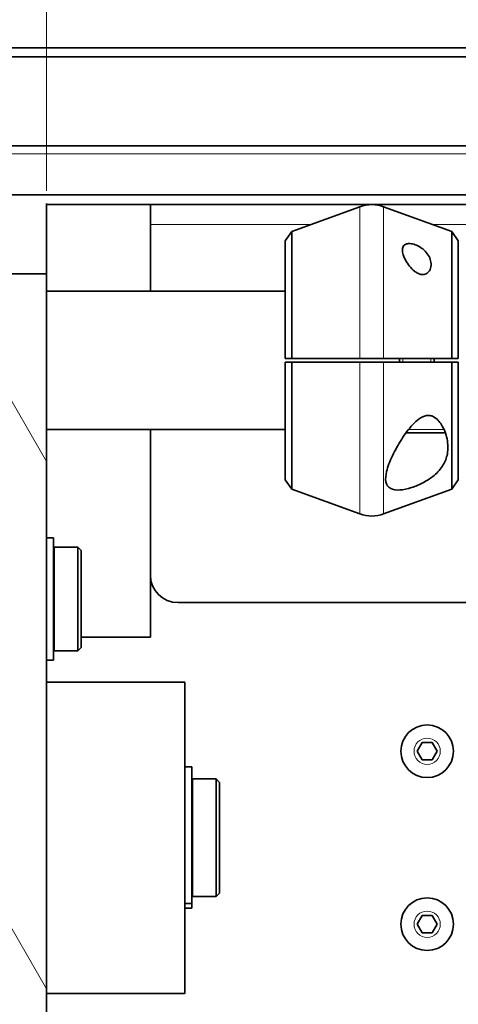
# Model space of a CAD drawing. Header units: millimetres. Extents: x 0 to 7128, y 0 to 5040.
# Tile 5 of 215: x 690 to 753, y 396 to 538. Entities that reach past the tile are written whole.
import ezdxf

# ---------------------------------------------------------------- set-up
doc = ezdxf.new("R2010")
doc.units = ezdxf.units.MM
doc.header["$LTSCALE"] = 12
for name, color, linetype, lineweight, true_color in [('Filettatura(ISO)', 3, 'Continuous', 9, 0x00ff00), ('Quote(ISO)', 7, 'Continuous', 25, 0x80ff00), ('Spigoli tangenti visibili(ISO)', 7, 'Continuous', 15, 0x00803f), ('Tratteggio', 7, 'Continuous', 9, 0x1e1e47)]:
    doc.layers.add(name, color=color, linetype=linetype, lineweight=lineweight, true_color=true_color)
doc.layers.add('Spigoli visibili(ISO)', color=7, linetype='Continuous', lineweight=35)
doc.styles.add('Corrente-BSI', font='arial.ttf')
doc.dimstyles.new('DEFAULT-ISO', dxfattribs={"dimscale": 12, "dimtxt": 3.5, "dimasz": 2.5, "dimexe": 1, "dimexo": 1, "dimgap": 0.762, "dimtad": 1, "dimtoh": 1, "dimrnd": 1e-08, "dimtxsty": 'Corrente-BSI', "dimcen": 0.09, "dimdle": 10, "dimclrd": 7, "dimclre": 7, "dimclrt": 7, "dimazin": 2, "dimtfac": 0.571429, "dimtmove": 0, "dimatfit": 3, "dimfxl": 1, "dimtolj": 1, "dimlwd": 5, "dimlwe": 5, "dimarcsym": 0})

# ---------------------------------------------------------------- blocks, each defined once
blk = doc.blocks.new('*D37')
at = {"layer": 'Defpoints', "color": 0, "linetype": 'Continuous', "transparency": 16777216}
for p in [(693.93, 729.58), (693.93, 501.7), (2337.93, 501.7)]:
    blk.add_point(p, dxfattribs=at)
at = {"layer": 'Quote(ISO)', "color": 7, "linetype": 'Continuous', "lineweight": 5, "transparency": 16777216}
for p, q in [((693.93, 513.7), (693.93, 741.58)), ((2337.93, 513.7), (2337.93, 741.58)), ((2307.93, 729.58), (723.93, 729.58))]:
    blk.add_line(p, q, dxfattribs=at)
at = {"layer": 'Quote(ISO)', "color": 7, "linetype": 'Continuous', "transparency": 16777216}
for points in [[(723.93, 734.58), (723.93, 724.58), (693.93, 729.58)], [(2307.93, 734.58), (2307.93, 724.58), (2337.93, 729.58)]]:
    blk.add_solid(points, dxfattribs=at)
at = {"layer": 'Quote(ISO)', "color": 7, "linetype": 'Continuous', "lineweight": 9, "transparency": 16777216, "insert": (1144.34, 782.16), "char_height": 42, "attachment_point": 1, "style": 'Corrente-BSI'}
blk.add_mtext('\\A1;\\fArial|b0|i0;1644 - Max Sheet/Coil Room', dxfattribs=at)
blk = doc.blocks.new('*D42')
at = {"layer": 'Defpoints', "color": 0, "linetype": 'Continuous', "transparency": 16777216}
for p in [(765.93, 420.2), (865.93, 420.2), (865.93, 199.56)]:
    blk.add_point(p, dxfattribs=at)
at = {"layer": 'Quote(ISO)', "color": 7, "linetype": 'Continuous', "lineweight": 5, "transparency": 16777216}
for p, q in [((765.93, 408.2), (765.93, 187.56)), ((865.93, 408.2), (865.93, 187.56)), ((765.93, 199.56), (628.94, 199.56)), ((835.93, 199.56), (795.93, 199.56))]:
    blk.add_line(p, q, dxfattribs=at)
at = {"layer": 'Quote(ISO)', "color": 7, "linetype": 'Continuous', "transparency": 16777216}
for points in [[(795.93, 204.56), (795.93, 194.56), (765.93, 199.56)], [(835.93, 204.56), (835.93, 194.56), (865.93, 199.56)]]:
    blk.add_solid(points, dxfattribs=at)
at = {"layer": 'Quote(ISO)', "color": 7, "linetype": 'Continuous', "lineweight": 9, "transparency": 16777216, "insert": (638.08, 251.59), "char_height": 42, "attachment_point": 1, "style": 'Corrente-BSI'}
blk.add_mtext('\\A1;100', dxfattribs=at)

msp = doc.modelspace()

# ---------------------------------------------------------------- hatches: boundary and pattern name
at = {"layer": 'Tratteggio'}
h = msp.add_hatch(dxfattribs=at)
h.set_pattern_fill('ANSI31', color=256, scale=304.8, angle=75.00018, style=0)
h.set_pattern_definition([(120, (0, 0), (-32.9955, -19.0501), [])])
h.paths.add_polyline_path([(693.926, 501.697), (673.926, 501.697), (673.926, 500.283), (673.926, 340.111), (673.926, 338.697), (693.926, 338.697)])
edge = h.paths.add_edge_path(flags=0)
edge.add_ellipse((682.426, 390.197), major_axis=(-2.067, 0), ratio=1, start_angle=0, end_angle=360)
edge = h.paths.add_edge_path(flags=0)
edge.add_ellipse((682.426, 450.197), major_axis=(-2.067, 0), ratio=1, start_angle=0, end_angle=360)

# ---------------------------------------------------------------- linework, layer by layer
at = {"layer": 'Filettatura(ISO)'}
for p, q in [((745.404, 489.447), (745.404, 488.947)), ((749.447, 488.947), (749.447, 489.447))]:
    msp.add_line(p, q, dxfattribs=at)
at = {"layer": 'Spigoli tangenti visibili(ISO)'}
for p, q in [((2355.926, 519.026), (675.926, 519.026)), ((739.216, 489.447), (739.216, 511.396)), ((742.636, 489.447), (742.636, 511.396)), ((732.106, 508.808), (708.926, 508.808)), ((834.106, 508.808), (749.745, 508.808)), ((739.216, 466.999), (739.216, 488.947)), ((742.636, 466.999), (742.636, 488.947)), ((746.235, 479.197), (751.361, 479.197))]:
    msp.add_line(p, q, dxfattribs=at)
for centre in [(748.926, 432.697), (748.926, 407.697)]:
    msp.add_circle(centre, 1.9, dxfattribs=at)
at = {"layer": 'Spigoli visibili(ISO)'}
for p, q in [((2423.926, 534.352), (607.926, 534.352)), ((2423.926, 533.056), (607.926, 533.056)), ((675.926, 520.197), (2355.926, 520.197)), ((2353.926, 513.126), (677.926, 513.126)), ((693.926, 501.697), (693.926, 511.876)), ((2337.926, 511.712), (693.926, 511.712)), ((708.926, 511.712), (708.926, 499.197)), ((729.365, 507.81), (739.216, 511.396)), ((752.486, 507.81), (742.636, 511.396)), ((728.426, 506.468), (729.365, 507.81)), ((729.365, 507.81), (729.365, 489.447)), ((752.486, 489.447), (752.486, 507.81)), ((753.426, 506.468), (752.486, 507.81)), ((728.426, 489.447), (728.426, 506.468)), ((753.426, 506.468), (753.426, 489.447)), ((693.926, 501.697), (673.926, 501.697)), ((693.926, 338.697), (693.926, 501.697)), ((728.426, 499.197), (693.926, 499.197)), ((728.426, 489.447), (729.365, 489.447)), ((729.365, 488.947), (728.426, 488.947)), ((728.426, 471.926), (728.426, 488.947)), ((729.365, 488.947), (729.365, 470.584)), ((739.216, 489.447), (742.636, 489.447)), ((742.636, 488.947), (739.216, 488.947)), ((744.926, 488.947), (744.926, 489.447)), ((749.926, 488.947), (749.926, 489.447)), ((752.486, 489.447), (753.426, 489.447)), ((753.426, 488.947), (752.486, 488.947)), ((752.486, 470.584), (752.486, 488.947)), ((753.426, 488.947), (753.426, 471.926)), ((728.426, 479.197), (693.926, 479.197)), ((708.926, 479.197), (708.926, 449.197)), ((751.176, 478.697), (745.856, 478.697)), ((728.426, 471.926), (729.365, 470.584)), ((753.426, 471.926), (752.486, 470.584)), ((729.365, 470.584), (739.216, 466.999)), ((752.486, 470.584), (742.636, 466.999)), ((693.926, 463.547), (694.926, 463.547)), ((694.926, 463.547), (694.926, 445.847)), ((694.926, 461.847), (695.026, 461.847)), ((695.026, 462.197), (695.026, 447.197)), ((695.026, 462.197), (698.426, 462.197)), ((698.426, 447.197), (698.426, 462.197)), ((698.926, 461.697), (698.426, 462.197)), ((698.926, 461.697), (698.926, 447.697)), ((712.926, 454.185), (1486.926, 454.185)), ((708.926, 449.197), (698.926, 449.197)), ((694.926, 447.547), (695.026, 447.547)), ((695.026, 447.197), (698.426, 447.197)), ((698.926, 447.697), (698.426, 447.197)), ((693.926, 445.847), (694.926, 445.847)), ((693.926, 442.697), (713.926, 442.697)), ((713.926, 442.697), (713.926, 397.697)), ((747.482, 432.697), (748.204, 433.947)), ((748.204, 431.447), (747.482, 432.697)), ((748.204, 433.947), (749.647, 433.947)), ((749.647, 433.947), (750.369, 432.697)), ((750.369, 432.697), (749.647, 431.447)), ((749.647, 431.447), (748.204, 431.447)), ((713.926, 430.446), (714.926, 430.446)), ((714.926, 430.446), (714.926, 410.679)), ((715.026, 411.697), (715.026, 428.697)), ((718.426, 428.697), (715.026, 428.697)), ((718.426, 411.697), (718.426, 428.697)), ((718.926, 428.197), (718.426, 428.697)), ((714.926, 428.297), (715.026, 428.297)), ((718.926, 428.197), (718.926, 412.197)), ((714.926, 412.097), (715.026, 412.097)), ((718.426, 411.697), (715.026, 411.697)), ((718.926, 412.197), (718.426, 411.697)), ((713.926, 410.679), (714.926, 410.679)), ((713.926, 409.999), (714.926, 409.999)), ((714.926, 410.679), (714.926, 409.999)), ((747.482, 407.697), (748.204, 408.947)), ((748.204, 408.947), (749.647, 408.947)), ((749.647, 408.947), (750.369, 407.697)), ((748.204, 406.447), (747.482, 407.697)), ((750.369, 407.697), (749.647, 406.447)), ((749.647, 406.447), (748.204, 406.447)), ((713.926, 397.697), (693.926, 397.697))]:
    msp.add_line(p, q, dxfattribs=at)
for centre in [(748.926, 432.697), (748.926, 407.697)]:
    msp.add_circle(centre, 3.8, dxfattribs=at)
for centre, radius, start, end in [((740.926, 506.697), 5, 70, 110), ((751.176, 479.197), 0.5, 270, 312.44414), ((740.926, 471.697), 5, 250, 290)]:
    msp.add_arc(centre, radius, start, end, dxfattribs=at)
msp.add_ellipse((712.926, 458.124), major_axis=(-4, 0), ratio=0.9848078, start_param=0, end_param=1.5707963, dxfattribs=at)
for points, knots in [([(746.998, 505.97), (747.252, 505.895), (747.519, 505.779), (748.013, 505.496), (748.241, 505.329), (748.684, 504.94), (748.91, 504.677), (749.253, 504.129), (749.369, 503.843), (749.495, 503.305), (749.513, 503.009), (749.417, 502.445), (749.306, 502.179), (749.009, 501.837), (748.848, 501.714), (748.555, 501.614), (748.449, 501.593), (748.227, 501.585), (748.111, 501.597), (747.84, 501.657), (747.686, 501.717), (747.388, 501.872), (747.245, 501.967), (746.835, 502.285), (746.591, 502.541), (746.159, 503.071), (745.946, 503.395), (745.609, 504.04), (745.486, 504.36), (745.364, 504.883), (745.34, 505.133), (745.413, 505.569), (745.51, 505.756), (745.809, 505.987), (746.003, 506.058), (746.468, 506.087), (746.739, 506.047), (746.998, 505.97)], [0, 0, 0, 0, 0.0810331, 0.0810331, 0.1620661, 0.1620661, 0.2726089, 0.2726089, 0.3831517, 0.3831517, 0.4971754, 0.4971754, 0.6111992, 0.6111992, 0.6843633, 0.6843633, 0.7209453, 0.7209453, 0.7575274, 0.7575274, 0.8076588, 0.8076588, 0.8577902, 0.8577902, 0.9580531, 0.9580531, 1.076256, 1.076256, 1.194459, 1.194459, 1.2946831, 1.2946831, 1.3949073, 1.3949073, 1.4775324, 1.4775324, 1.5601574, 1.5601574, 1.5601574, 1.5601574]), ([(746.681, 470.808), (746.107, 470.623), (745.5, 470.49), (744.438, 470.427), (743.984, 470.501), (743.28, 470.868), (743.053, 471.208), (742.882, 472.076), (742.937, 472.605), (743.219, 473.805), (743.518, 474.594), (744.293, 476.224), (744.766, 477.063), (745.71, 478.524), (746.248, 479.272), (747.136, 480.222), (747.443, 480.508), (747.934, 480.855), (748.103, 480.957), (748.459, 481.121), (748.646, 481.184), (749.041, 481.242), (749.246, 481.236), (749.629, 481.148), (749.809, 481.068), (750.441, 480.686), (750.841, 480.164), (751.475, 479.055), (751.729, 478.309), (751.968, 476.83), (751.946, 476.096), (751.668, 474.91), (751.436, 474.351), (750.734, 473.308), (750.264, 472.822), (749.333, 472.089), (748.841, 471.771), (747.781, 471.217), (747.214, 470.981), (746.681, 470.808)], [0, 0, 0, 0, 0.1832497, 0.1832497, 0.3664995, 0.3664995, 0.5839853, 0.5839853, 0.8014712, 0.8014712, 1.0856729, 1.0856729, 1.3698745, 1.3698745, 1.6301332, 1.6301332, 1.7602625, 1.7602625, 1.8253271, 1.8253271, 1.8903918, 1.8903918, 1.9515842, 1.9515842, 2.0127765, 2.0127765, 2.2083595, 2.2083595, 2.4815171, 2.4815171, 2.7546748, 2.7546748, 2.9771542, 2.9771542, 3.1996335, 3.1996335, 3.3698741, 3.3698741, 3.5401146, 3.5401146, 3.5401146, 3.5401146])]:
    msp.add_open_spline(points, degree=3, knots=knots, dxfattribs=at)
for points in [[(729.365, 489.447), (733.858, 489.447), (739.216, 489.447)], [(739.216, 488.947), (733.858, 488.947), (729.365, 488.947)], [(742.636, 489.447), (747.994, 489.447), (752.486, 489.447)], [(752.486, 488.947), (747.994, 488.947), (742.636, 488.947)]]:
    msp.add_rational_spline(points, [1, 1.00388159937, 1], degree=2, dxfattribs=at)

# ---------------------------------------------------------------- dimensions: what is measured, and where the dimension line sits
at = {"layer": 'Quote(ISO)', "color": 7, "linetype": 'Continuous', "lineweight": 9}
dim = msp.add_linear_dim(base=(693.926, 729.583), p1=(2337.926, 501.697), p2=(693.926, 501.697), angle=180, text='\\fArial|b0|i0;<> - Max Sheet/Coil Room', dimstyle='DEFAULT-ISO', override={"dimgap": 0.762, "dimtoh": 0, "dimdec": 2, "dimtol": 0, "dimlim": 0, "dimtp": 0, "dimtm": 0, "dimtdec": 2, "dimtofl": 0, "dimatfit": 1}, dxfattribs=at)
dim.commit()
dim.dimension.update_dxf_attribs({"geometry": '*D37', "text_midpoint": (1515.926, 729.583), "dimtype": 160})
dim = msp.add_linear_dim(base=(865.926, 199.559), p1=(765.926, 420.197), p2=(865.926, 420.197), angle=180, dimstyle='DEFAULT-ISO', override={"dimgap": 0.762, "dimtoh": 0, "dimdec": 2, "dimtol": 0, "dimlim": 0, "dimtp": 0, "dimtm": 0, "dimtdec": 2, "dimtofl": 0, "dimatfit": 2}, dxfattribs=at)
dim.commit()
dim.dimension.update_dxf_attribs({"geometry": '*D42', "text_midpoint": (682.433, 199.559), "dimtype": 160})

doc.saveas('drawing.dxf')
